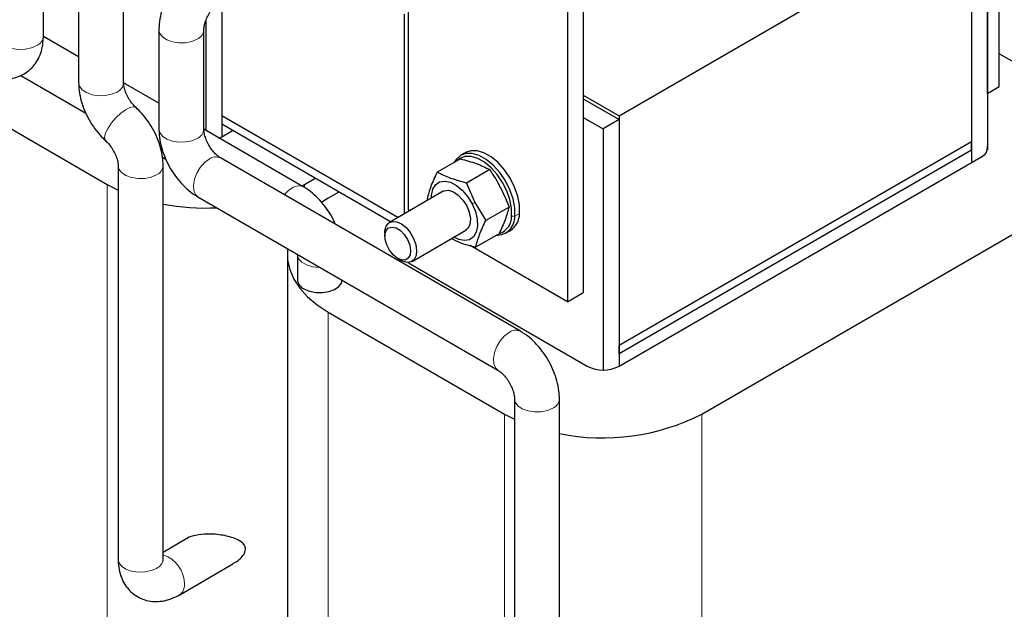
# Model space of a CAD drawing. Header units: millimetres. Extents: x 5 to 418, y 2 to 292.
# Tile 31 of 41: x 348 to 383, y 90 to 111. Entities that reach past the tile are written whole.
import ezdxf

# ---------------------------------------------------------------- set-up
doc = ezdxf.new("R2010")
doc.units = ezdxf.units.MM

msp = doc.modelspace()

# ---------------------------------------------------------------- linework, layer by layer
at = {"color": 7, "linetype": 'Continuous', "lineweight": 25}
for p, q in [((382.6332, 108.4661), (382.6332, 116.3865)), ((383.0575, 108.711), (383.0575, 116.6315)), ((362.0282, 104.327), (362.0282, 115.7585)), ((382.6332, 115.1046), (382.6332, 106.4656)), ((369.5235, 107.6753), (382.0676, 114.9168)), ((382.0676, 114.9168), (382.0676, 106.7514)), ((382.0676, 114.778), (382.0676, 106.0084)), ((349.0325, 110.4954), (349.0325, 114.0228)), ((368.2507, 112.8195), (368.2507, 101.3879)), ((350.2892, 112.3737), (350.2892, 108.8462)), ((351.8892, 108.8462), (351.8892, 112.3737)), ((367.685, 112.4929), (367.685, 101.0613)), ((355.3814, 111.7726), (355.3814, 106.9309)), ((361.8867, 104.1897), (361.8867, 111.2919)), ((354.8157, 111.0554), (354.8157, 107.1529)), ((350.2892, 109.766), (349.0324, 110.4915)), ((353.1459, 110.7245), (353.1459, 107.1971)), ((354.7459, 107.1971), (354.7459, 110.7245)), ((385.3485, 108.5556), (383.0575, 109.8782)), ((348.2254, 109.1099), (350.5449, 107.7709)), ((345.0293, 108.8577), (351.3084, 105.2328)), ((353.1459, 108.1168), (351.8893, 108.8422)), ((382.6332, 108.4661), (383.0575, 108.711)), ((368.2507, 108.41), (369.5235, 107.6753)), ((368.2507, 108.2712), (369.5235, 107.5365)), ((361.6518, 104.0541), (355.3814, 107.6739)), ((368.2507, 107.6181), (368.9578, 107.2099)), ((369.5235, 107.6753), (369.5235, 99.5099)), ((361.3901, 103.903), (355.3814, 107.3718)), ((355.3814, 107.3718), (355.3814, 106.9309)), ((369.5235, 107.5365), (368.9578, 107.2099)), ((369.5235, 107.5365), (369.5235, 98.7668)), ((358.2845, 105.1504), (354.7462, 107.193)), ((355.2834, 106.8828), (355.3814, 106.9309)), ((355.3814, 106.9309), (355.7632, 107.1514)), ((368.9578, 107.2099), (368.9578, 98.6316)), ((382.0676, 106.7514), (369.5235, 99.5099)), ((382.0676, 106.4493), (382.0676, 106.7514)), ((353.2691, 106.1982), (353.3942, 106.126)), ((364.0566, 106.3661), (363.8869, 106.2682)), ((382.0676, 106.4493), (369.5235, 99.2077)), ((369.5235, 98.7668), (382.407, 106.2043)), ((382.0676, 106.4493), (382.0676, 106.0084)), ((351.6949, 105.8979), (351.6949, 91.9064)), ((353.2949, 91.9064), (353.2949, 105.8979)), ((366.0132, 100.0114), (355.3358, 106.1753)), ((363.879, 106.1436), (363.0466, 105.6631)), ((364.9233, 105.7601), (364.0909, 105.2796)), ((351.3084, 105.2328), (351.6949, 105.032)), ((358.2311, 105.1812), (358.3229, 105.2328)), ((358.3229, 105.2328), (358.7048, 105.4533)), ((364.0909, 105.2796), (364.3961, 104.592)), ((359.5533, 104.9634), (359.1714, 104.743)), ((363.2687, 104.9875), (361.3548, 103.8827)), ((354.5359, 104.7896), (365.2132, 98.6257)), ((359.1714, 104.743), (358.9277, 104.5917)), ((362.689, 104.7155), (362.7111, 104.6656)), ((364.3961, 104.592), (364.7776, 103.9485)), ((372.4651, 97.0687), (385.3485, 104.5062)), ((362.0763, 104.2992), (362.0282, 104.327)), ((365.61, 104.429), (364.7776, 103.9485)), ((361.1891, 103.5164), (361.1891, 103.3912)), ((362.1547, 102.497), (364.0686, 103.6018)), ((365.2523, 103.4814), (364.4199, 103.0009)), ((365.4868, 103.4968), (365.6565, 103.5948)), ((367.685, 101.0613), (364.2206, 103.0613)), ((357.7187, 102.7183), (357.7187, 78.222)), ((358.0745, 102.7429), (358.0745, 101.8447)), ((361.6462, 102.5993), (361.7547, 102.5366)), ((362.0159, 102.4596), (362.113, 102.3917)), ((362.113, 102.3917), (368.3921, 98.7668)), ((367.685, 101.0613), (368.2507, 101.3879)), ((359.1714, 100.6936), (365.4506, 97.0687)), ((369.5235, 99.2077), (369.5235, 99.5099)), ((369.5235, 99.2077), (369.5235, 98.7668)), ((365.8031, 97.6039), (365.8031, 83.7227)), ((367.4031, 83.7227), (367.4031, 97.6039)), ((365.4506, 97.0687), (365.8031, 96.8838)), ((354.139, 92.6361), (353.2949, 92.1488)), ((353.8848, 90.6419), (355.7798, 91.7358))]:
    msp.add_line(p, q, dxfattribs=at)
at = {"color": 7, "linetype": 'Continuous', "lineweight": 18}
for p, q in [((351.3084, 105.2328), (351.3084, 80.7366)), ((358.3229, 105.2328), (358.3229, 105.1267)), ((364.2941, 104.5463), (364.3961, 104.592)), ((365.6997, 104.1086), (365.8126, 104.1022)), ((365.9823, 104.2002), (365.8126, 104.1022)), ((359.1714, 100.6936), (359.1714, 76.1973)), ((365.4506, 97.0687), (365.4506, 72.5725)), ((372.4651, 97.0687), (372.4651, 72.5725))]:
    msp.add_line(p, q, dxfattribs=at)
at = {"color": 7, "linetype": 'Continuous', "lineweight": 18, "flags": 128}
for points in [[(347.4325, 110.4954), (347.4598, 110.3758), (347.5551, 110.2497), (347.7107, 110.1453), (347.9126, 110.0721), (348.1429, 110.0364), (348.3812, 110.0416), (348.6063, 110.0871), (348.7982, 110.1688)], [(353.1459, 110.7243), (353.1732, 110.605), (353.2685, 110.4788), (353.4241, 110.3745), (353.626, 110.3012), (353.8564, 110.2656), (354.0947, 110.2708), (354.3197, 110.3162), (354.5116, 110.398)], [(350.2892, 108.8462), (350.3165, 108.7267), (350.4118, 108.6005), (350.5674, 108.4962), (350.7693, 108.4229), (350.9996, 108.3873), (351.2379, 108.3925), (351.463, 108.4379), (351.6549, 108.5197)], [(351.9562, 107.8876), (352.1128, 107.9671), (352.2408, 107.9937), (352.3289, 107.9651), (352.3314, 107.963)], [(351.2518, 106.782), (351.2286, 106.8135), (351.2137, 106.9187), (351.2501, 107.0642), (351.3347, 107.2371), (351.4599, 107.4219), (351.6146, 107.6024), (351.7851, 107.7623), (351.9562, 107.8876)], [(353.1459, 107.1971), (353.1732, 107.0776), (353.2685, 106.9514), (353.4241, 106.847), (353.626, 106.7738), (353.8564, 106.7382), (354.0947, 106.7433), (354.3197, 106.7888), (354.5116, 106.8705)], [(351.6949, 105.8976), (351.7221, 105.7784), (351.8175, 105.6522), (351.9731, 105.5479), (352.175, 105.4746), (352.4053, 105.439), (352.6436, 105.4441), (352.8687, 105.4896), (353.0606, 105.5714)], [(354.5359, 104.7896), (354.446, 104.873), (354.3844, 105.0187), (354.3718, 105.2056), (354.4093, 105.4171), (354.4936, 105.6344), (354.6172, 105.8382), (354.7691, 106.0104), (354.9359, 106.1357)], [(357.6057, 104.8649), (357.7586, 105.0217), (357.9268, 105.1334), (358.0912, 105.1849), (358.2372, 105.1719), (358.2847, 105.1502)], [(358.0745, 102.7427), (358.075, 102.7256), (358.1194, 102.5904), (358.2308, 102.4687), (358.3994, 102.3713), (358.6102, 102.307), (358.8445, 102.2814), (358.8813, 102.2811)], [(365.213, 98.6259), (365.1233, 98.7091), (365.0617, 98.8548), (365.0491, 99.0417), (365.0866, 99.2532), (365.1709, 99.4705), (365.2945, 99.6743), (365.4464, 99.8465), (365.6132, 99.9718)], [(365.8032, 97.5988), (365.8304, 97.4844), (365.9258, 97.3582), (366.0813, 97.2539), (366.2832, 97.1806), (366.5136, 97.145), (366.7519, 97.1501), (366.977, 97.1956), (367.1688, 97.2774)], [(351.6949, 91.9064), (351.7221, 91.7868), (351.8175, 91.6607), (351.9731, 91.5563), (352.175, 91.4831), (352.4053, 91.4474), (352.6436, 91.4526), (352.8687, 91.4981), (353.0606, 91.5798)]]:
    msp.add_lwpolyline(points, dxfattribs=at)
at = {"color": 7, "linetype": 'Continuous', "lineweight": 25, "flags": 128}
for points in [[(365.8126, 104.1022), (365.8095, 104.3966), (365.7501, 104.7153), (365.6374, 105.0423), (365.477, 105.3614), (365.277, 105.6564), (365.0475, 105.9127), (364.7998, 106.1173), (364.5465, 106.2599), (364.3002, 106.3335), (364.0733, 106.3344), (363.8771, 106.2624), (363.7216, 106.1212), (363.6553, 106.0145)], [(365.6997, 104.1086), (365.6968, 104.3882), (365.6404, 104.691), (365.5333, 105.0017), (365.381, 105.3048), (365.191, 105.5851), (364.9729, 105.8285), (364.7376, 106.0229), (364.4969, 106.1584), (364.2629, 106.2283), (364.0474, 106.2291), (363.8611, 106.1607), (363.748, 106.068)], [(365.9823, 104.2002), (365.9792, 104.4945), (365.9198, 104.8132), (365.8071, 105.1403), (365.6467, 105.4594), (365.4467, 105.7544), (365.2172, 106.0106), (364.9695, 106.2152), (364.7162, 106.3579), (364.4699, 106.4315), (364.243, 106.4323), (364.0566, 106.3661)], [(362.8486, 104.745), (362.8511, 104.8441), (362.8964, 105.0597), (362.9942, 105.2231), (363.138, 105.3233), (363.318, 105.3534), (363.5218, 105.3113), (363.7357, 105.2), (363.945, 105.0269), (364.1355, 104.804), (364.2941, 104.5463)], [(363.2687, 104.9875), (363.3027, 105.0041), (363.4539, 105.023), (363.6261, 104.9706), (363.8025, 104.8521), (363.9658, 104.679), (364.1, 104.4682)], [(364.2941, 104.5463), (364.4102, 104.2715), (364.4756, 103.9983), (364.4861, 103.7453), (364.4409, 103.5297), (364.3431, 103.3663), (364.1993, 103.2661), (364.0193, 103.236), (363.8154, 103.278), (363.6486, 103.3594)], [(364.1, 104.4682), (364.192, 104.2405), (364.2327, 104.0181), (364.2183, 103.8228), (364.15, 103.6736), (364.0686, 103.6018)], [(361.1891, 103.5164), (361.1927, 103.5882), (361.2366, 103.7509), (361.3264, 103.8638), (361.4544, 103.9168), (361.609, 103.9051), (361.7766, 103.83)], [(361.7766, 103.83), (361.9423, 103.6979), (362.0912, 103.5207), (362.2103, 103.3141), (362.2889, 103.0964), (362.3201, 102.8871), (362.301, 102.7046), (362.2334, 102.5653), (362.1232, 102.4815), (361.9803, 102.4606), (361.8174, 102.5044), (361.7547, 102.5366)], [(361.6287, 102.6098), (361.4813, 102.7301), (361.3517, 102.8934), (361.2542, 103.0821), (361.1991, 103.2757), (361.1924, 103.4531), (361.235, 103.5953), (361.3221, 103.6867), (361.4444, 103.7175), (361.5885, 103.6844), (361.7389, 103.5908), (361.8793, 103.447), (361.9944, 103.2686), (362.0718, 103.0748), (362.1031, 102.8868), (362.0849, 102.7247), (362.0192, 102.6063), (361.913, 102.5444), (361.778, 102.5456), (361.6287, 102.6098)], [(357.734, 102.9434), (357.7277, 102.8911), (357.7277, 102.5454), (357.7999, 102.2021), (357.9433, 101.8664), (358.1557, 101.5431), (358.434, 101.2369), (358.7743, 100.9524), (359.1714, 100.6936)], [(358.3088, 101.5181), (358.5006, 101.4364), (358.7257, 101.3909), (358.964, 101.3858), (359.1944, 101.4214), (359.3963, 101.4947), (359.5518, 101.599), (359.6472, 101.7252), (359.6736, 101.8237)]]:
    msp.add_lwpolyline(points, dxfattribs=at)
at = {"color": 7, "linetype": 'Continuous', "lineweight": 18}
for centre, radius, start, end in [((348.6418, 110.5284), 0.3921, 293.5055, 355.17436), ((354.3548, 110.758), 0.3927, 293.53438, 354.87687), ((351.4985, 108.8792), 0.3921, 293.5055, 355.17436), ((354.3552, 107.2301), 0.3921, 293.5055, 355.17436), ((355.169, 105.8204), 0.3921, 64.82419, 126.48627), ((352.9042, 105.9309), 0.392, 293.50348, 355.19521), ((365.8463, 99.6566), 0.3921, 64.80451, 126.48817), ((367.0125, 97.6369), 0.392, 293.5035, 355.19506), ((352.9042, 91.9393), 0.3921, 293.5055, 355.17436), ((352.9705, 91.0292), 1.0803, 358.87991, 72.52287), ((353.6618, 90.9636), 0.3912, 304.34277, 6.53612)]:
    msp.add_arc(centre, radius, start, end, dxfattribs=at)
at = {"color": 7, "linetype": 'Continuous', "lineweight": 25}
for centre, radius, start, end in [((382.2726, 106.5432), 0.3646, 291.63414, 8.36049), ((354.8127, 112.7951), 8.4013, 259.59162, 272.6805), ((365.1602, 104.0759), 0.6529, 269.20977, 2.31298), ((365.0527, 104.0928), 0.6472, 289.64429, 1.39758), ((365.2677, 104.1944), 0.7146, 302.96203, 0.4676), ((358.4651, 101.8777), 0.3921, 184.82564, 246.4945), ((368.9578, 99.8586), 1.2296, 242.60967, 297.39033), ((368.9485, 103.9062), 7.6888, 258.40485, 297.21666)]:
    msp.add_arc(centre, radius, start, end, dxfattribs=at)
for points, knots in [([(354.5359, 113.132), (354.4784, 113.0966), (354.3231, 113.001), (354.0869, 112.8044), (353.837, 112.5376), (353.6173, 112.2359), (353.4327, 111.9086), (353.288, 111.5628), (353.1886, 111.2053), (353.1494, 110.9241), (353.1466, 110.7649), (353.1459, 110.7245)], [0, 0, 0, 0, 0.0736439, 0.19864, 0.3237624, 0.4486044, 0.5733726, 0.698917, 0.8260494, 0.9559135, 1, 1, 1, 1]), ([(354.7459, 110.7245), (354.7464, 110.7428), (354.7478, 110.7944), (354.7679, 110.9171), (354.8213, 111.0869), (354.9066, 111.27), (355.0185, 111.4465), (355.1438, 111.5959), (355.2583, 111.6977), (355.3129, 111.7319), (355.3358, 111.7463)], [0, 0, 0, 0, 0.0703951, 0.1993988, 0.3337992, 0.4739098, 0.6171366, 0.7600267, 0.899204, 1, 1, 1, 1]), ([(346.8426, 109.2309), (346.9029, 109.1983), (347.0555, 109.1161), (347.3092, 109.0285), (347.5972, 108.9822), (347.8772, 108.9927), (348.1507, 109.0602), (348.4048, 109.1869), (348.6248, 109.3685), (348.7974, 109.5881), (348.9238, 109.8386), (349.0045, 110.1173), (349.0307, 110.3409), (349.0322, 110.47), (349.0325, 110.4954)], [0, 0, 0, 0, 0.06382896, 0.16141917, 0.25395476, 0.34259966, 0.42894964, 0.52212875, 0.61188167, 0.69985725, 0.78845308, 0.88004396, 0.97643508, 1, 1, 1, 1]), ([(350.2892, 108.8462), (350.2912, 108.7781), (350.2965, 108.5955), (350.3498, 108.2927), (350.4578, 107.9443), (350.6122, 107.6044), (350.8076, 107.2832), (351.023, 107.0047), (351.1815, 106.8505), (351.2526, 106.7813)], [0, 0, 0, 0, 0.0925453, 0.2478989, 0.4038691, 0.5597521, 0.7156065, 0.8723757, 1, 1, 1, 1]), ([(352.3314, 107.9629), (352.3103, 107.983), (352.2475, 108.043), (352.1424, 108.1712), (352.0329, 108.3466), (351.9499, 108.5311), (351.9026, 108.6966), (351.89, 108.7978), (351.8894, 108.837), (351.8892, 108.8462)], [0, 0, 0, 0, 0.0881919, 0.2621638, 0.4400816, 0.6195612, 0.7958212, 0.9516997, 1, 1, 1, 1]), ([(353.2949, 105.8979), (353.2929, 105.9661), (353.2876, 106.1487), (353.2343, 106.4515), (353.1263, 106.7999), (352.9719, 107.1397), (352.7765, 107.4609), (352.5611, 107.7395), (352.4026, 107.8937), (352.3314, 107.9629)], [0, 0, 0, 0, 0.0925453, 0.2478989, 0.4038691, 0.5597521, 0.7156065, 0.8723757, 1, 1, 1, 1]), ([(353.1459, 107.1971), (353.1478, 107.1295), (353.153, 106.9473), (353.2052, 106.6444), (353.3113, 106.2946), (353.4627, 105.9535), (353.6539, 105.63), (353.881, 105.3317), (354.1409, 105.0669), (354.3648, 104.8924), (354.5013, 104.8104), (354.5359, 104.7896)], [0, 0, 0, 0, 0.07364152, 0.19863963, 0.32376204, 0.44860377, 0.57337224, 0.6989175, 0.82605178, 0.9559187, 1, 1, 1, 1]), ([(355.3358, 106.1753), (355.3203, 106.1848), (355.2763, 106.2118), (355.1801, 106.2906), (355.0598, 106.4217), (354.9438, 106.5871), (354.8469, 106.7722), (354.7802, 106.9555), (354.7493, 107.1055), (354.7469, 107.17), (354.7459, 107.1971)], [0, 0, 0, 0, 0.0703956, 0.1993943, 0.3337894, 0.4738962, 0.6171218, 0.760014, 0.8991949, 1, 1, 1, 1]), ([(351.2526, 106.7813), (351.2738, 106.7611), (351.3366, 106.7012), (351.4417, 106.573), (351.5512, 106.3976), (351.6342, 106.213), (351.6815, 106.0476), (351.6941, 105.9464), (351.6947, 105.9072), (351.6949, 105.8979)], [0, 0, 0, 0, 0.08819189, 0.26216384, 0.44008155, 0.61956116, 0.79582117, 0.95169972, 1, 1, 1, 1]), ([(363.879, 106.1436), (364.0721, 106.0907), (364.4583, 105.9849), (364.7683, 105.835), (364.9233, 105.7601)], [0, 0, 0, 0, 0.4999949, 1, 1, 1, 1]), ([(363.0466, 105.6631), (362.9679, 105.4942), (362.8106, 105.1563), (362.7295, 104.8624), (362.689, 104.7155)], [0, 0, 0, 0, 0.4999949, 1, 1, 1, 1]), ([(364.0909, 105.2796), (363.8978, 105.3325), (363.5116, 105.4383), (363.2016, 105.5882), (363.0466, 105.6631)], [0, 0, 0, 0, 0.4999949, 1, 1, 1, 1]), ([(364.9233, 105.7601), (365.057, 105.5489), (365.324, 105.1272), (365.5148, 104.6615), (365.61, 104.429)], [0, 0, 0, 0, 0.5008729, 1, 1, 1, 1]), ([(359.4262, 103.814), (359.4022, 103.8709), (359.3299, 104.0416), (359.1651, 104.3096), (358.9398, 104.6084), (358.6793, 104.8731), (358.4556, 105.0476), (358.3191, 105.1296), (358.2845, 105.1504)], [0, 0, 0, 0, 0.1016637, 0.3049368, 0.5094755, 0.716603, 0.9281826, 1, 1, 1, 1]), ([(365.61, 104.429), (365.5694, 104.2821), (365.4883, 103.9882), (365.331, 103.6504), (365.2523, 103.4814)], [0, 0, 0, 0, 0.4999949, 1, 1, 1, 1]), ([(364.4199, 103.0009), (364.4605, 103.1478), (364.5416, 103.4417), (364.6989, 103.7796), (364.7776, 103.9485)], [0, 0, 0, 0, 0.4999949, 1, 1, 1, 1]), ([(363.5549, 103.3053), (363.6534, 103.2586), (363.9083, 103.1379), (364.2254, 103.053), (364.4199, 103.0009)], [0, 0, 0, 0, 0.3863935, 1, 1, 1, 1]), ([(367.4031, 97.6039), (367.4012, 97.6715), (367.3961, 97.8537), (367.3439, 98.1566), (367.2378, 98.5064), (367.0864, 98.8475), (366.8952, 99.171), (366.6681, 99.4693), (366.4081, 99.7341), (366.1842, 99.9086), (366.0477, 99.9906), (366.0132, 100.0114)], [0, 0, 0, 0, 0.0736415, 0.1986396, 0.323762, 0.4486038, 0.5733722, 0.6989175, 0.8260518, 0.9559187, 1, 1, 1, 1]), ([(365.2132, 98.6257), (365.2288, 98.6162), (365.2728, 98.5892), (365.369, 98.5104), (365.4893, 98.3793), (365.6052, 98.2139), (365.7021, 98.0288), (365.7689, 97.8455), (365.7998, 97.6955), (365.8021, 97.631), (365.8031, 97.6039)], [0, 0, 0, 0, 0.0703956, 0.1993943, 0.3337894, 0.4738962, 0.6171218, 0.760014, 0.8991949, 1, 1, 1, 1]), ([(356.2265, 92.2643), (356.2214, 92.3018), (356.2098, 92.387), (356.1001, 92.5147), (355.8498, 92.6578), (355.4263, 92.7689), (354.918, 92.8171), (354.4859, 92.7681), (354.2311, 92.7024), (354.1487, 92.6385), (354.1412, 92.6328)], [0, 0, 0, 0, 0.0562662, 0.1279943, 0.2475681, 0.460727, 0.6853212, 0.8550686, 0.9869635, 1, 1, 1, 1]), ([(355.7724, 91.7487), (355.8383, 91.7823), (355.9656, 91.8472), (356.1129, 91.9926), (356.2115, 92.136), (356.2224, 92.2293), (356.2265, 92.2643)], [0, 0, 0, 0, 0.29096178, 0.56183834, 0.83530082, 1, 1, 1, 1]), ([(351.6949, 91.9064), (351.6969, 91.8378), (351.7019, 91.6645), (351.7529, 91.4011), (351.8568, 91.1284), (352.0059, 90.8912), (352.201, 90.6881), (352.4379, 90.5313), (352.7051, 90.4316), (352.9816, 90.3919), (353.2617, 90.4077), (353.5434, 90.4771), (353.7501, 90.5661), (353.8627, 90.6294), (353.8848, 90.6419)], [0, 0, 0, 0, 0.0638265, 0.1614213, 0.2539613, 0.3426092, 0.4289606, 0.5221436, 0.6118987, 0.6998749, 0.7884691, 0.8800566, 0.9764432, 1, 1, 1, 1]), ([(353.3003, 91.839), (353.3007, 91.838), (353.3044, 91.8302), (353.2956, 91.8569), (353.295, 91.8953), (353.2949, 91.9064)], [0, 0, 0, 0, 0.1011668, 0.7418211, 1, 1, 1, 1])]:
    msp.add_open_spline(points, degree=3, knots=knots, dxfattribs=at)

doc.saveas('drawing.dxf')
